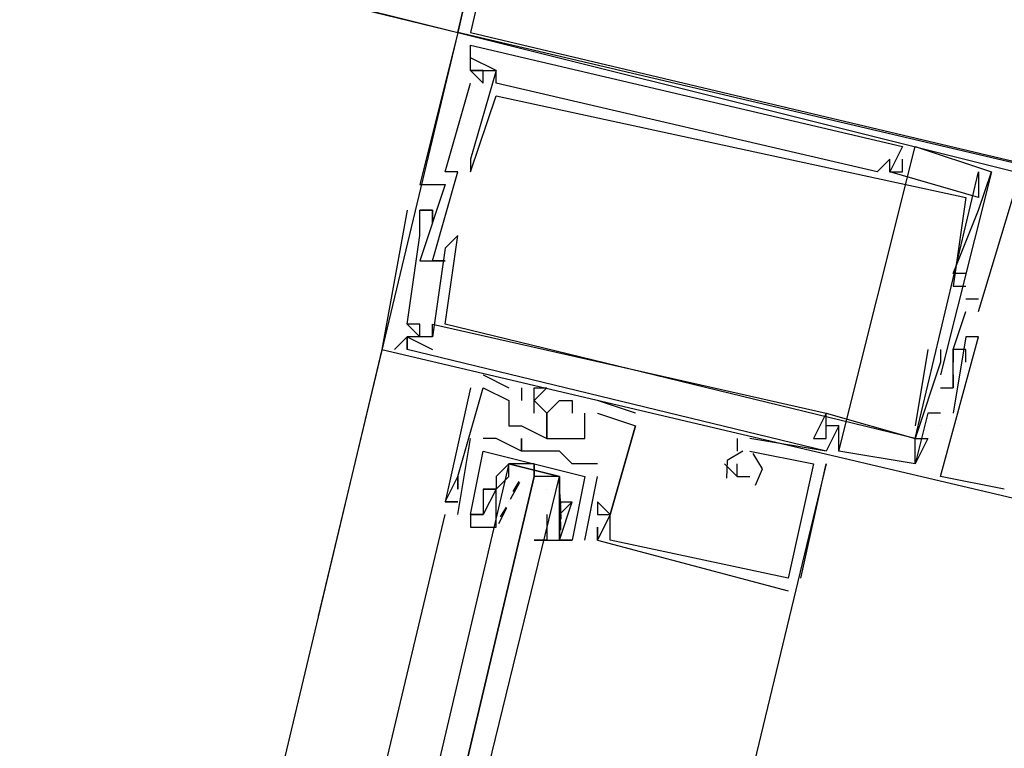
# Model space of a CAD drawing. Header units: feet. Extents: x -79 to 198, y -22 to 181.
# Tile 250 of 256: x 116.407 to 117.44, y 142.946 to 143.711. Entities that reach past the tile are written whole.
import ezdxf

# ---------------------------------------------------------------- set-up
doc = ezdxf.new("R2010")
doc.units = ezdxf.units.FT
doc.layers.add('A-LINEA', color=7, linetype='CONTINUOUS')

msp = doc.modelspace()

# ---------------------------------------------------------------- linework, layer by layer
at = {"layer": 'A-LINEA'}
for p, q in [((116.3733, 143.8178), (116.8667, 143.6978)), ((116.8667, 143.6978), (116.72, 143.0844)), ((116.8667, 143.6978), (116.8667, 143.6978)), ((116.8667, 143.6978), (116.8667, 143.6978)), ((116.8667, 143.6978), (116.8667, 143.6978)), ((116.8667, 143.6978), (116.8667, 143.6978)), ((116.8667, 143.6978), (116.8667, 143.6978)), ((116.8667, 143.6978), (116.8667, 143.6978)), ((116.88, 143.6844), (116.88, 143.6844)), ((116.88, 143.6844), (116.88, 143.6844)), ((116.88, 143.6844), (116.88, 143.6844)), ((116.88, 143.6711), (116.88, 143.6711)), ((116.88, 143.6711), (116.88, 143.6711)), ((116.88, 143.6711), (116.88, 143.6711)), ((116.88, 143.6578), (116.88, 143.6578)), ((116.88, 143.6578), (116.88, 143.6578)), ((116.88, 143.6578), (116.88, 143.6578)), ((116.88, 143.6578), (116.88, 143.6578)), ((116.88, 143.6578), (116.88, 143.6578)), ((116.88, 143.6578), (116.88, 143.6578)), ((116.88, 143.6578), (116.88, 143.6578)), ((116.88, 143.6578), (116.88, 143.6578)), ((116.88, 143.6578), (116.88, 143.6578)), ((116.8933, 143.6578), (116.8933, 143.6578)), ((116.8933, 143.6578), (116.8933, 143.6578)), ((116.8933, 143.6578), (116.8933, 143.6578)), ((116.9067, 143.6578), (116.9067, 143.6578)), ((116.9067, 143.6578), (116.9067, 143.6578)), ((116.9067, 143.6578), (116.9067, 143.6578)), ((116.9067, 143.6578), (116.9067, 143.6578)), ((116.9067, 143.6578), (116.9067, 143.6578)), ((116.9067, 143.6578), (116.9067, 143.6578)), ((116.88, 143.6444), (116.88, 143.6444)), ((116.88, 143.6444), (116.88, 143.6444)), ((116.88, 143.6444), (116.88, 143.6444)), ((116.8933, 143.6444), (116.8933, 143.6444)), ((116.8933, 143.6444), (116.8933, 143.6444)), ((116.8933, 143.6444), (116.8933, 143.6444)), ((116.9067, 143.6444), (116.9067, 143.6444)), ((116.9067, 143.6444), (116.9067, 143.6444)), ((116.9067, 143.6444), (116.9067, 143.6444)), ((116.9067, 143.6311), (116.9067, 143.6311)), ((116.9067, 143.6311), (116.9067, 143.6311)), ((116.9067, 143.6311), (116.9067, 143.6311)), ((117.2667, 143.2578), (117.3467, 143.5778)), ((117.2667, 143.2578), (117.3467, 143.5778)), ((117.2667, 143.2578), (117.3467, 143.5778)), ((117.3333, 143.5778), (117.3333, 143.5778)), ((117.3333, 143.5778), (117.3333, 143.5778)), ((117.3333, 143.5778), (117.3333, 143.5778)), ((117.3467, 143.5778), (117.3467, 143.5778)), ((117.3467, 143.5778), (117.3467, 143.5778)), ((117.3467, 143.5778), (117.3467, 143.5778)), ((116.88, 143.5644), (116.88, 143.5644)), ((116.88, 143.5644), (116.88, 143.5644)), ((116.88, 143.5644), (116.88, 143.5644)), ((117.32, 143.5644), (117.32, 143.5644)), ((117.32, 143.5644), (117.32, 143.5644)), ((117.32, 143.5644), (117.32, 143.5644)), ((117.32, 143.5644), (117.32, 143.5644)), ((117.32, 143.5644), (117.32, 143.5644)), ((117.32, 143.5644), (117.32, 143.5644)), ((117.3333, 143.5644), (117.3333, 143.5644)), ((117.3333, 143.5644), (117.3333, 143.5644)), ((117.3333, 143.5644), (117.3333, 143.5644)), ((117.3467, 143.5644), (117.3467, 143.5644)), ((117.3467, 143.5644), (117.3467, 143.5644)), ((117.3467, 143.5644), (117.3467, 143.5644)), ((116.8533, 143.5511), (116.8533, 143.5511)), ((116.8533, 143.5511), (116.8533, 143.5511)), ((116.8533, 143.5511), (116.8533, 143.5511)), ((116.8667, 143.5511), (116.8667, 143.5511)), ((116.8667, 143.5511), (116.8667, 143.5511)), ((116.8667, 143.5511), (116.8667, 143.5511)), ((116.88, 143.5511), (116.88, 143.5511)), ((116.88, 143.5511), (116.88, 143.5511)), ((116.88, 143.5511), (116.88, 143.5511)), ((117.3067, 143.5511), (117.3067, 143.5511)), ((117.3067, 143.5511), (117.3067, 143.5511)), ((117.3067, 143.5511), (117.3067, 143.5511)), ((117.32, 143.5511), (117.32, 143.5511)), ((117.32, 143.5511), (117.32, 143.5511)), ((117.32, 143.5511), (117.32, 143.5511)), ((117.32, 143.5511), (117.32, 143.5511)), ((117.32, 143.5511), (117.32, 143.5511)), ((117.32, 143.5511), (117.32, 143.5511)), ((117.32, 143.5511), (117.32, 143.5511)), ((117.32, 143.5511), (117.32, 143.5511)), ((117.32, 143.5511), (117.32, 143.5511)), ((117.3333, 143.5511), (117.3333, 143.5511)), ((117.3333, 143.5511), (117.3333, 143.5511)), ((117.3333, 143.5511), (117.3333, 143.5511)), ((117.4133, 143.5511), (117.4133, 143.5511)), ((117.4133, 143.5511), (117.4133, 143.5511)), ((117.4133, 143.5511), (117.4133, 143.5511)), ((117.4267, 143.5511), (117.4267, 143.5511)), ((117.4267, 143.5511), (117.4267, 143.5511)), ((117.4267, 143.5511), (117.4267, 143.5511)), ((117.4267, 143.5511), (117.4267, 143.5511)), ((117.4267, 143.5511), (117.4267, 143.5511)), ((117.4267, 143.5511), (117.4267, 143.5511)), ((116.8267, 143.5378), (116.8267, 143.5378)), ((116.8267, 143.5378), (116.8267, 143.5378)), ((116.8267, 143.5378), (116.8267, 143.5378)), ((116.8533, 143.5378), (116.8533, 143.5378)), ((116.8533, 143.5378), (116.8533, 143.5378)), ((116.8533, 143.5378), (116.8533, 143.5378)), ((117.4133, 143.4044), (117.4533, 143.5378)), ((117.4133, 143.4044), (117.4533, 143.5378)), ((117.4133, 143.4044), (117.4533, 143.5378)), ((117.4, 143.5244), (117.4, 143.5244)), ((117.4, 143.5244), (117.4, 143.5244)), ((117.4, 143.5244), (117.4, 143.5244)), ((117.4133, 143.5244), (117.4133, 143.5244)), ((117.4133, 143.5244), (117.4133, 143.5244)), ((117.4133, 143.5244), (117.4133, 143.5244)), ((116.8133, 143.5111), (116.8133, 143.5111)), ((116.8133, 143.5111), (116.8133, 143.5111)), ((116.8133, 143.5111), (116.8133, 143.5111)), ((116.8267, 143.5111), (116.8267, 143.5111)), ((116.8267, 143.5111), (116.8267, 143.5111)), ((116.8267, 143.5111), (116.8267, 143.5111)), ((116.8267, 143.5111), (116.8267, 143.5111)), ((116.8267, 143.5111), (116.8267, 143.5111)), ((116.8267, 143.5111), (116.8267, 143.5111)), ((116.84, 143.5111), (116.84, 143.5111)), ((116.84, 143.5111), (116.84, 143.5111)), ((116.84, 143.5111), (116.84, 143.5111)), ((116.84, 143.5111), (116.84, 143.5111)), ((116.84, 143.5111), (116.84, 143.5111)), ((116.84, 143.5111), (116.84, 143.5111)), ((117.4133, 143.5111), (117.4133, 143.5111)), ((117.4133, 143.5111), (117.4133, 143.5111)), ((117.4133, 143.5111), (117.4133, 143.5111)), ((116.84, 143.4978), (116.84, 143.4978)), ((116.84, 143.4978), (116.84, 143.4978)), ((116.84, 143.4978), (116.84, 143.4978)), ((116.8267, 143.4844), (116.8267, 143.4844)), ((116.8267, 143.4844), (116.8267, 143.4844)), ((116.8267, 143.4844), (116.8267, 143.4844)), ((116.8667, 143.4844), (116.8667, 143.4844)), ((116.8667, 143.4844), (116.8667, 143.4844)), ((116.8667, 143.4844), (116.8667, 143.4844)), ((116.8533, 143.4711), (116.8533, 143.4711)), ((116.8533, 143.4711), (116.8533, 143.4711)), ((116.8533, 143.4711), (116.8533, 143.4711)), ((116.8267, 143.4578), (116.8267, 143.4578)), ((116.8267, 143.4578), (116.8267, 143.4578)), ((116.8267, 143.4578), (116.8267, 143.4578)), ((116.84, 143.4578), (116.84, 143.4578)), ((116.84, 143.4578), (116.84, 143.4578)), ((116.84, 143.4578), (116.84, 143.4578)), ((116.8533, 143.4578), (116.8533, 143.4578)), ((116.8533, 143.4578), (116.8533, 143.4578)), ((116.8533, 143.4578), (116.8533, 143.4578)), ((116.8533, 143.4578), (116.8533, 143.4578)), ((116.8533, 143.4578), (116.8533, 143.4578)), ((116.8533, 143.4578), (116.8533, 143.4578)), ((117.3867, 143.4444), (117.3867, 143.4444)), ((117.3867, 143.4444), (117.3867, 143.4444)), ((117.3867, 143.4444), (117.3867, 143.4444)), ((117.4, 143.4444), (117.4, 143.4444)), ((117.4, 143.4444), (117.4, 143.4444)), ((117.4, 143.4444), (117.4, 143.4444)), ((117.3867, 143.4311), (117.3867, 143.4311)), ((117.3867, 143.4311), (117.3867, 143.4311)), ((117.3867, 143.4311), (117.3867, 143.4311)), ((117.4, 143.4311), (117.4, 143.4311)), ((117.4, 143.4311), (117.4, 143.4311)), ((117.4, 143.4311), (117.4, 143.4311)), ((117.4, 143.4178), (117.4133, 143.4178)), ((117.4, 143.4178), (117.4, 143.4178)), ((117.4, 143.4178), (117.4133, 143.4178)), ((117.4, 143.4178), (117.4, 143.4178)), ((117.4, 143.4178), (117.4133, 143.4178)), ((117.4, 143.4178), (117.4, 143.4178)), ((117.4133, 143.4178), (117.4133, 143.4178)), ((117.4133, 143.4178), (117.4133, 143.4178)), ((117.4133, 143.4178), (117.4133, 143.4178)), ((117.4, 143.4044), (117.4, 143.4044)), ((117.4, 143.4044), (117.4, 143.4044)), ((117.4, 143.4044), (117.4, 143.4044)), ((117.4133, 143.4044), (117.4133, 143.4044)), ((117.4133, 143.4044), (117.4133, 143.4044)), ((117.4133, 143.4044), (117.4133, 143.4044)), ((116.8133, 143.3911), (116.8133, 143.3911)), ((116.8133, 143.3911), (116.8133, 143.3911)), ((116.8133, 143.3911), (116.8133, 143.3911)), ((116.8133, 143.3911), (116.8133, 143.3911)), ((116.8133, 143.3911), (116.8133, 143.3911)), ((116.8133, 143.3911), (116.8133, 143.3911)), ((116.8267, 143.3911), (116.8267, 143.3911)), ((116.8267, 143.3911), (116.8267, 143.3911)), ((116.8267, 143.3911), (116.8267, 143.3911)), ((116.84, 143.3911), (116.84, 143.3911)), ((116.84, 143.3911), (116.84, 143.3911)), ((116.84, 143.3911), (116.84, 143.3911)), ((116.8533, 143.3911), (116.8533, 143.3911)), ((116.8533, 143.3911), (116.8533, 143.3911)), ((116.8533, 143.3911), (116.8533, 143.3911)), ((116.8, 143.3644), (116.8133, 143.3778)), ((116.8, 143.3644), (116.8133, 143.3778)), ((116.8, 143.3644), (116.8133, 143.3778)), ((116.8133, 143.3778), (116.8133, 143.3778)), ((116.8133, 143.3778), (116.8133, 143.3778)), ((116.8133, 143.3778), (116.8133, 143.3778)), ((116.8133, 143.3778), (116.8133, 143.3778)), ((116.8133, 143.3778), (116.8133, 143.3778)), ((116.8133, 143.3778), (116.8133, 143.3778)), ((116.8133, 143.3778), (116.8133, 143.3778)), ((116.8133, 143.3778), (116.8133, 143.3778)), ((116.8133, 143.3778), (116.8133, 143.3778)), ((116.8267, 143.3778), (116.8267, 143.3778)), ((116.8267, 143.3778), (116.8267, 143.3778)), ((116.8267, 143.3778), (116.8267, 143.3778)), ((116.84, 143.3778), (116.84, 143.3778)), ((116.84, 143.3778), (116.84, 143.3778)), ((116.84, 143.3778), (116.84, 143.3778)), ((116.84, 143.3778), (116.84, 143.3778)), ((116.84, 143.3778), (116.84, 143.3778)), ((116.84, 143.3778), (116.84, 143.3778)), ((117.4, 143.3778), (117.4, 143.3778)), ((117.4, 143.3778), (117.4, 143.3778)), ((117.4, 143.3778), (117.4, 143.3778)), ((117.4133, 143.3778), (117.4133, 143.3778)), ((117.4133, 143.3778), (117.4133, 143.3778)), ((117.4133, 143.3778), (117.4133, 143.3778)), ((116.7867, 143.3644), (115.0533, 136.0711)), ((116.7867, 143.3644), (116.7867, 143.3644)), ((116.7867, 143.3644), (116.7867, 143.3644)), ((116.7867, 143.3644), (116.7867, 143.3644)), ((116.8, 143.3644), (116.8, 143.3644)), ((116.8, 143.3644), (116.8, 143.3644)), ((116.8, 143.3644), (116.8, 143.3644)), ((116.8133, 143.3644), (116.8133, 143.3644)), ((116.8133, 143.3644), (116.8133, 143.3644)), ((116.8133, 143.3644), (116.8133, 143.3644)), ((116.8133, 143.3644), (116.8133, 143.3644)), ((116.8133, 143.3644), (116.8133, 143.3644)), ((116.8133, 143.3644), (116.8133, 143.3644)), ((116.84, 143.3644), (116.84, 143.3644)), ((116.84, 143.3644), (116.84, 143.3644)), ((116.84, 143.3644), (116.84, 143.3644)), ((117.36, 143.3644), (117.3467, 143.2844)), ((117.36, 143.3644), (117.3467, 143.2844)), ((117.36, 143.3644), (117.3467, 143.2844)), ((117.36, 143.3644), (117.36, 143.3644)), ((117.36, 143.3644), (117.36, 143.3644)), ((117.36, 143.3644), (117.36, 143.3644)), ((117.3733, 143.3644), (117.3733, 143.3644)), ((117.3733, 143.3644), (117.3733, 143.3644)), ((117.3733, 143.3644), (117.3733, 143.3644)), ((117.3867, 143.3644), (117.3867, 143.3644)), ((117.3867, 143.3644), (117.3867, 143.3644)), ((117.3867, 143.3644), (117.3867, 143.3644)), ((117.3867, 143.3644), (117.3867, 143.3644)), ((117.3867, 143.3644), (117.3867, 143.3644)), ((117.3867, 143.3644), (117.3867, 143.3644)), ((117.4, 143.3644), (117.4, 143.3644)), ((117.4, 143.3644), (117.4, 143.3644)), ((117.4, 143.3644), (117.4, 143.3644)), ((117.3733, 143.3511), (117.3733, 143.3511)), ((117.3733, 143.3511), (117.3733, 143.3511)), ((117.3733, 143.3511), (117.3733, 143.3511)), ((117.3867, 143.3511), (117.3867, 143.3511)), ((117.3867, 143.3511), (117.3867, 143.3511)), ((117.3867, 143.3511), (117.3867, 143.3511)), ((117.4, 143.3511), (117.4, 143.3511)), ((117.4, 143.3511), (117.4, 143.3511)), ((117.4, 143.3511), (117.4, 143.3511)), ((116.8933, 143.3378), (116.8933, 143.3378)), ((116.8933, 143.3378), (116.8933, 143.3378)), ((116.8933, 143.3378), (116.8933, 143.3378)), ((117.3733, 143.3378), (117.3733, 143.3378)), ((117.3733, 143.3378), (117.3733, 143.3378)), ((117.3733, 143.3378), (117.3733, 143.3378)), ((117.3867, 143.3378), (117.3867, 143.3378)), ((117.3867, 143.3378), (117.3867, 143.3378)), ((117.3867, 143.3378), (117.3867, 143.3378)), ((117.3867, 143.3378), (117.3867, 143.3378)), ((117.3867, 143.3378), (117.3867, 143.3378)), ((117.3867, 143.3378), (117.3867, 143.3378)), ((116.88, 143.3244), (116.88, 143.3244)), ((116.88, 143.3244), (116.88, 143.3244)), ((116.88, 143.3244), (116.88, 143.3244)), ((116.8933, 143.3244), (116.8933, 143.3244)), ((116.8933, 143.3244), (116.8933, 143.3244)), ((116.8933, 143.3244), (116.8933, 143.3244)), ((116.8933, 143.3244), (116.8933, 143.3244)), ((116.8933, 143.3244), (116.8933, 143.3244)), ((116.8933, 143.3244), (116.8933, 143.3244)), ((116.92, 143.3244), (116.92, 143.3244)), ((116.92, 143.3244), (116.92, 143.3244)), ((116.92, 143.3244), (116.92, 143.3244)), ((116.9333, 143.3244), (116.9333, 143.3244)), ((116.9333, 143.3244), (116.9333, 143.3244)), ((116.9333, 143.3244), (116.9333, 143.3244)), ((116.9467, 143.3244), (116.9467, 143.3244)), ((116.9467, 143.3244), (116.9467, 143.3244)), ((116.9467, 143.3244), (116.9467, 143.3244)), ((116.96, 143.3244), (116.96, 143.3244)), ((116.96, 143.3244), (116.96, 143.3244)), ((116.96, 143.3244), (116.96, 143.3244)), ((117.3733, 143.3244), (117.3733, 143.3244)), ((117.3733, 143.3244), (117.3733, 143.3244)), ((117.3733, 143.3244), (117.3733, 143.3244)), ((117.3867, 143.3244), (117.3867, 143.3244)), ((117.3867, 143.3244), (117.3867, 143.3244)), ((117.3867, 143.3244), (117.3867, 143.3244)), ((117.3867, 143.3244), (117.3867, 143.3244)), ((117.3867, 143.3244), (117.3867, 143.3244)), ((117.3867, 143.3244), (117.3867, 143.3244)), ((116.92, 143.3111), (116.92, 143.3111)), ((116.92, 143.3111), (116.92, 143.3111)), ((116.92, 143.3111), (116.92, 143.3111)), ((116.9333, 143.3111), (116.9333, 143.3111)), ((116.9333, 143.3111), (116.9333, 143.3111)), ((116.9333, 143.3111), (116.9333, 143.3111)), ((116.9467, 143.3111), (116.9467, 143.3111)), ((116.9467, 143.3111), (116.9467, 143.3111)), ((116.9467, 143.3111), (116.9467, 143.3111)), ((116.9733, 143.3111), (116.9733, 143.3111)), ((116.9733, 143.3111), (116.9733, 143.3111)), ((116.9733, 143.3111), (116.9733, 143.3111)), ((116.9867, 143.3111), (116.9867, 143.3111)), ((116.9867, 143.3111), (116.9867, 143.3111)), ((116.9867, 143.3111), (116.9867, 143.3111)), ((117.0533, 143.2978), (117.0133, 143.3111)), ((117.0133, 143.3111), (117.0133, 143.3111)), ((117.0533, 143.2978), (117.0133, 143.3111)), ((117.0133, 143.3111), (117.0133, 143.3111)), ((117.0533, 143.2978), (117.0133, 143.3111)), ((117.0133, 143.3111), (117.0133, 143.3111)), ((116.9467, 143.2978), (116.9467, 143.2978)), ((116.9467, 143.2978), (116.9467, 143.2978)), ((116.9467, 143.2978), (116.9467, 143.2978)), ((116.96, 143.2978), (116.96, 143.2978)), ((116.96, 143.2978), (116.96, 143.2978)), ((116.96, 143.2978), (116.96, 143.2978)), ((116.9867, 143.2978), (116.9867, 143.2978)), ((116.9867, 143.2978), (116.9867, 143.2978)), ((116.9867, 143.2978), (116.9867, 143.2978)), ((117, 143.2844), (117, 143.2978)), ((117, 143.2978), (117, 143.2978)), ((117, 143.2978), (117, 143.2978)), ((117, 143.2844), (117, 143.2978)), ((117, 143.2978), (117, 143.2978)), ((117, 143.2978), (117, 143.2978)), ((117, 143.2844), (117, 143.2978)), ((117, 143.2978), (117, 143.2978)), ((117, 143.2978), (117, 143.2978)), ((117.0133, 143.2978), (117.0133, 143.2978)), ((117.0133, 143.2978), (117.0133, 143.2978)), ((117.0133, 143.2978), (117.0133, 143.2978)), ((117.0133, 143.2978), (117.0133, 143.2978)), ((117.0133, 143.2978), (117.0133, 143.2978)), ((117.0133, 143.2978), (117.0133, 143.2978)), ((117.0533, 143.2978), (117.0533, 143.2978)), ((117.0533, 143.2978), (117.0533, 143.2978)), ((117.0533, 143.2978), (117.0533, 143.2978)), ((117.2533, 143.2978), (117.3467, 143.2711)), ((117.2533, 143.2978), (117.2533, 143.2978)), ((117.2533, 143.2978), (117.2533, 143.2978)), ((117.2533, 143.2978), (117.3467, 143.2711)), ((117.2533, 143.2978), (117.2533, 143.2978)), ((117.2533, 143.2978), (117.2533, 143.2978)), ((117.2533, 143.2978), (117.3467, 143.2711)), ((117.2533, 143.2978), (117.2533, 143.2978)), ((117.2533, 143.2978), (117.2533, 143.2978)), ((117.36, 143.2978), (117.36, 143.2978)), ((117.36, 143.2978), (117.36, 143.2978)), ((117.36, 143.2978), (117.36, 143.2978)), ((117.3733, 143.2978), (117.3733, 143.2978)), ((117.3733, 143.2978), (117.3733, 143.2978)), ((117.3733, 143.2978), (117.3733, 143.2978)), ((117.3733, 143.2978), (117.3733, 143.2978)), ((117.3733, 143.2978), (117.3733, 143.2978)), ((117.3733, 143.2978), (117.3733, 143.2978)), ((117.3733, 143.2978), (117.3733, 143.2978)), ((117.3733, 143.2978), (117.3733, 143.2978)), ((117.3733, 143.2978), (117.3733, 143.2978)), ((117.3867, 143.2978), (117.3867, 143.2978)), ((117.3867, 143.2978), (117.3867, 143.2978)), ((117.3867, 143.2978), (117.3867, 143.2978)), ((116.92, 143.2844), (116.92, 143.2844)), ((116.92, 143.2844), (116.92, 143.2844)), ((116.92, 143.2844), (116.92, 143.2844)), ((116.9333, 143.2844), (116.9333, 143.2844)), ((116.9333, 143.2844), (116.9333, 143.2844)), ((116.9333, 143.2844), (116.9333, 143.2844)), ((116.96, 143.2844), (116.96, 143.2844)), ((116.96, 143.2844), (116.96, 143.2844)), ((116.96, 143.2844), (116.96, 143.2844)), ((117, 143.2844), (117, 143.2844)), ((117, 143.2844), (117, 143.2844)), ((117, 143.2844), (117, 143.2844)), ((117.0533, 143.2844), (117.0533, 143.2844)), ((117.0533, 143.2844), (117.0533, 143.2844)), ((117.0533, 143.2844), (117.0533, 143.2844)), ((117.0533, 143.2844), (117.0533, 143.2844)), ((117.0533, 143.2844), (117.0533, 143.2844)), ((117.0533, 143.2844), (117.0533, 143.2844)), ((117.2533, 143.2844), (117.2533, 143.2844)), ((117.2533, 143.2844), (117.2533, 143.2844)), ((117.2533, 143.2844), (117.2533, 143.2844)), ((117.2533, 143.2844), (117.2533, 143.2844)), ((117.2533, 143.2844), (117.2533, 143.2844)), ((117.2533, 143.2844), (117.2533, 143.2844)), ((117.2533, 143.2844), (117.2533, 143.2844)), ((117.2533, 143.2844), (117.2533, 143.2844)), ((117.2533, 143.2844), (117.2533, 143.2844)), ((117.2667, 143.2844), (117.2667, 143.2844)), ((117.2667, 143.2844), (117.2667, 143.2844)), ((117.2667, 143.2844), (117.2667, 143.2844)), ((117.2667, 143.2844), (117.2667, 143.2844)), ((117.2667, 143.2844), (117.2667, 143.2844)), ((117.2667, 143.2844), (117.2667, 143.2844)), ((117.3467, 143.2844), (117.3467, 143.2844)), ((117.3467, 143.2844), (117.3467, 143.2844)), ((117.3467, 143.2844), (117.3467, 143.2844)), ((117.3733, 143.2844), (117.3733, 143.2844)), ((117.3733, 143.2844), (117.3733, 143.2844)), ((117.3733, 143.2844), (117.3733, 143.2844)), ((117.3733, 143.2844), (117.3733, 143.2844)), ((117.3733, 143.2844), (117.3733, 143.2844)), ((117.3733, 143.2844), (117.3733, 143.2844)), ((116.8667, 143.1911), (116.88, 143.2711)), ((116.8667, 143.1911), (116.88, 143.2711)), ((116.88, 143.2711), (116.88, 143.2711)), ((116.88, 143.2711), (116.88, 143.2711)), ((116.8933, 143.2711), (116.8933, 143.2711)), ((116.8933, 143.2711), (116.8933, 143.2711)), ((116.9067, 143.2711), (116.9067, 143.2711)), ((116.9067, 143.2711), (116.9067, 143.2711)), ((116.9333, 143.2711), (116.9333, 143.2711)), ((116.9333, 143.2711), (116.9333, 143.2711)), ((116.96, 143.2711), (116.96, 143.2711)), ((116.96, 143.2711), (116.96, 143.2711)), ((116.96, 143.2711), (116.96, 143.2711)), ((116.96, 143.2711), (116.96, 143.2711)), ((116.96, 143.2711), (116.96, 143.2711)), ((116.96, 143.2711), (116.96, 143.2711)), ((116.9867, 143.2711), (116.9867, 143.2711)), ((116.9867, 143.2711), (116.9867, 143.2711)), ((116.9867, 143.2711), (116.9867, 143.2711)), ((117, 143.2711), (117, 143.2711)), ((117, 143.2711), (117, 143.2711)), ((117, 143.2711), (117, 143.2711)), ((117.16, 143.2711), (117.16, 143.2578)), ((117.16, 143.2711), (117.16, 143.2711)), ((117.16, 143.2711), (117.16, 143.2578)), ((117.16, 143.2711), (117.16, 143.2711)), ((117.16, 143.2711), (117.16, 143.2578)), ((117.16, 143.2711), (117.16, 143.2711)), ((117.2533, 143.2578), (117.1733, 143.2711)), ((117.1733, 143.2711), (117.1733, 143.2711)), ((117.2533, 143.2578), (117.1733, 143.2711)), ((117.1733, 143.2711), (117.1733, 143.2711)), ((117.2533, 143.2578), (117.1733, 143.2711)), ((117.1733, 143.2711), (117.1733, 143.2711)), ((117.24, 143.2711), (117.24, 143.2711)), ((117.24, 143.2711), (117.24, 143.2711)), ((117.24, 143.2711), (117.24, 143.2711)), ((117.2533, 143.2711), (117.2533, 143.2711)), ((117.2533, 143.2711), (117.2533, 143.2711)), ((117.2533, 143.2711), (117.2533, 143.2711)), ((117.3467, 143.2711), (117.3467, 143.2711)), ((117.3467, 143.2711), (117.3467, 143.2711)), ((117.3467, 143.2711), (117.3467, 143.2711)), ((117.3467, 143.2711), (117.3467, 143.2711)), ((117.3467, 143.2711), (117.3467, 143.2711)), ((117.3467, 143.2711), (117.3467, 143.2711)), ((117.3467, 143.2711), (117.3467, 143.2711)), ((117.3467, 143.2711), (117.3467, 143.2711)), ((117.3467, 143.2711), (117.3467, 143.2711)), ((117.36, 143.2711), (117.36, 143.2711)), ((117.36, 143.2711), (117.36, 143.2711)), ((117.36, 143.2711), (117.36, 143.2711)), ((116.9333, 143.2578), (116.9333, 143.2578)), ((116.9333, 143.2578), (116.9333, 143.2578)), ((116.9333, 143.2578), (116.9333, 143.2578)), ((116.9333, 143.2578), (116.9333, 143.2578)), ((116.96, 143.2578), (116.96, 143.2578)), ((116.96, 143.2578), (116.96, 143.2578)), ((116.9733, 143.2578), (116.9733, 143.2578)), ((116.9733, 143.2578), (116.9733, 143.2578)), ((117.16, 143.2578), (117.16, 143.2578)), ((117.16, 143.2578), (117.16, 143.2578)), ((117.16, 143.2578), (117.16, 143.2578)), ((117.1733, 143.2578), (117.1733, 143.2578)), ((117.1733, 143.2578), (117.1733, 143.2578)), ((117.1733, 143.2578), (117.1733, 143.2578)), ((117.2533, 143.2578), (117.2533, 143.2578)), ((117.2533, 143.2578), (117.2533, 143.2578)), ((117.2533, 143.2578), (117.2533, 143.2578)), ((117.2533, 143.2578), (117.2533, 143.2578)), ((117.2533, 143.2578), (117.2533, 143.2578)), ((117.2533, 143.2578), (117.2533, 143.2578)), ((117.2667, 143.2578), (117.2667, 143.2578)), ((117.2667, 143.2578), (117.2667, 143.2578)), ((117.2667, 143.2578), (117.2667, 143.2578)), ((116.9467, 143.2444), (116.9467, 143.2311)), ((116.9867, 143.2444), (116.9867, 143.2444)), ((116.9867, 143.2444), (116.9867, 143.2444)), ((117.0133, 143.2444), (117.0133, 143.2444)), ((117.0133, 143.2444), (117.0133, 143.2444)), ((117.1467, 143.2444), (117.1467, 143.2444)), ((117.1467, 143.2444), (117.1467, 143.2444)), ((117.1467, 143.2444), (117.1467, 143.2444)), ((117.16, 143.2444), (117.16, 143.2444)), ((117.16, 143.2444), (117.16, 143.2444)), ((117.16, 143.2444), (117.16, 143.2444)), ((117.2267, 143.1244), (117.2533, 143.2444)), ((117.2267, 143.1244), (117.2533, 143.2444)), ((117.2267, 143.1244), (117.2533, 143.2444)), ((117.24, 143.2444), (117.24, 143.2444)), ((117.24, 143.2444), (117.24, 143.2444)), ((117.24, 143.2444), (117.24, 143.2444)), ((117.24, 143.2444), (117.24, 143.2444)), ((117.24, 143.2444), (117.24, 143.2444)), ((117.24, 143.2444), (117.24, 143.2444)), ((117.2533, 143.2444), (117.2533, 143.2444)), ((117.2533, 143.2444), (117.2533, 143.2444)), ((117.2533, 143.2444), (117.2533, 143.2444)), ((117.3467, 143.2444), (117.3467, 143.2444)), ((117.3467, 143.2444), (117.3467, 143.2444)), ((117.3467, 143.2444), (117.3467, 143.2444)), ((117.3467, 143.2444), (117.3467, 143.2444)), ((117.3467, 143.2444), (117.3467, 143.2444)), ((117.3467, 143.2444), (117.3467, 143.2444)), ((117.3467, 143.2444), (117.3467, 143.2444)), ((117.3467, 143.2444), (117.3467, 143.2444)), ((117.3467, 143.2444), (117.3467, 143.2444)), ((116.8667, 143.2311), (116.8667, 143.2311)), ((116.8667, 143.2311), (116.8667, 143.2311)), ((116.8667, 143.2311), (116.8667, 143.2311)), ((116.8667, 143.2311), (116.8667, 143.2311)), ((116.8667, 143.2311), (116.8667, 143.2311)), ((116.8667, 143.2311), (116.8667, 143.2311)), ((116.9067, 143.2311), (116.9067, 143.2311)), ((116.9067, 143.2311), (116.9067, 143.2311)), ((116.9067, 143.2311), (116.9067, 143.2311)), ((116.9067, 143.2311), (116.9067, 143.2311)), ((116.92, 143.2311), (116.92, 143.2311)), ((116.922, 143.2072), (116.9316, 143.2252)), ((116.9248, 143.2155), (116.9311, 143.2257)), ((117, 143.1644), (117.0133, 143.2311)), ((117, 143.2311), (117, 143.2311)), ((117, 143.1644), (117.0133, 143.2311)), ((117, 143.2311), (117, 143.2311)), ((117.0133, 143.2311), (117.0133, 143.2311)), ((117.0133, 143.2311), (117.0133, 143.2311)), ((117.16, 143.2311), (117.1733, 143.2311)), ((117.16, 143.2311), (117.16, 143.2311)), ((117.16, 143.2311), (117.16, 143.2311)), ((117.16, 143.2311), (117.1733, 143.2311)), ((117.16, 143.2311), (117.16, 143.2311)), ((117.16, 143.2311), (117.16, 143.2311)), ((117.16, 143.2311), (117.1733, 143.2311)), ((117.16, 143.2311), (117.16, 143.2311)), ((117.16, 143.2311), (117.16, 143.2311)), ((117.1733, 143.2311), (117.1733, 143.2311)), ((117.1733, 143.2311), (117.1733, 143.2311)), ((117.1733, 143.2311), (117.1733, 143.2311)), ((117.3733, 143.2311), (117.3733, 143.2311)), ((117.3733, 143.2311), (117.3733, 143.2311)), ((117.3733, 143.2311), (117.3733, 143.2311)), ((116.8667, 143.2178), (116.8667, 143.2178)), ((116.8667, 143.2178), (116.8667, 143.2178)), ((116.8667, 143.2178), (116.8667, 143.2178)), ((116.8933, 143.2178), (116.8933, 143.2178)), ((116.8933, 143.2178), (116.8933, 143.2178)), ((116.8933, 143.2178), (116.8933, 143.2178)), ((116.8933, 143.2178), (116.8933, 143.2178)), ((116.9067, 143.2178), (116.9067, 143.2178)), ((116.9067, 143.2178), (116.9067, 143.2178)), ((116.9067, 143.2178), (116.9067, 143.2178)), ((116.9067, 143.2178), (116.9067, 143.2178)), ((116.96, 143.2178), (116.96, 143.2178)), ((116.9735, 143.2143), (116.9745, 143.2024)), ((117.44, 143.2178), (117.44, 143.2178)), ((117.44, 143.2178), (117.44, 143.2178)), ((117.44, 143.2178), (117.44, 143.2178)), ((116.8533, 143.2044), (116.8533, 143.2044)), ((116.8533, 143.2044), (116.8533, 143.2044)), ((116.8533, 143.2044), (116.8533, 143.2044)), ((116.8533, 143.2044), (116.8533, 143.2044)), ((116.8533, 143.2044), (116.8533, 143.2044)), ((116.8533, 143.2044), (116.8533, 143.2044)), ((116.8667, 143.2044), (116.8667, 143.2044)), ((116.8667, 143.2044), (116.8667, 143.2044)), ((116.8667, 143.2044), (116.8667, 143.2044)), ((116.9067, 143.2044), (116.9067, 143.2044)), ((116.9067, 143.1911), (116.9067, 143.2044)), ((116.9067, 143.2044), (116.9067, 143.2044)), ((116.92, 143.2044), (116.92, 143.2044)), ((116.9733, 143.2044), (116.9733, 143.2044)), ((116.9733, 143.2044), (116.9733, 143.2044)), ((116.9742, 143.2068), (116.9748, 143.1863)), ((116.9867, 143.2044), (116.9867, 143.2044)), ((116.9867, 143.2044), (116.9867, 143.2044)), ((116.9867, 143.2044), (116.9867, 143.2044)), ((116.9867, 143.2044), (116.9867, 143.2044)), ((117.0133, 143.2044), (117.0133, 143.2044)), ((117.0133, 143.2044), (117.0133, 143.2044)), ((117.0133, 143.2044), (117.0133, 143.2044)), ((116.9097, 143.1818), (116.9181, 143.1981)), ((116.9115, 143.1889), (116.9177, 143.199)), ((116.9741, 143.1929), (116.9744, 143.1746)), ((116.4667, 141.5644), (116.8533, 143.1911)), ((116.8667, 143.1911), (116.8667, 143.1911)), ((116.8667, 143.1911), (116.8667, 143.1911)), ((116.88, 143.1911), (116.8933, 143.1911)), ((116.88, 143.1911), (116.88, 143.1911)), ((116.88, 143.1911), (116.88, 143.1911)), ((116.88, 143.1911), (116.8933, 143.1911)), ((116.88, 143.1911), (116.88, 143.1911)), ((116.88, 143.1911), (116.88, 143.1911)), ((116.8933, 143.1911), (116.8933, 143.1911)), ((116.8933, 143.1911), (116.8933, 143.1911)), ((116.8933, 143.1911), (116.8933, 143.1911)), ((116.8933, 143.1911), (116.8933, 143.1911)), ((116.9067, 143.1911), (116.9067, 143.1911)), ((116.9067, 143.1911), (116.9067, 143.1911)), ((116.96, 143.1911), (116.96, 143.1778)), ((116.96, 143.1911), (116.96, 143.1911)), ((116.9733, 143.1911), (116.9733, 143.1911)), ((116.9733, 143.1911), (116.9733, 143.1911)), ((116.9735, 143.1876), (116.9745, 143.1757)), ((117.0133, 143.1911), (117.0133, 143.1911)), ((117.0133, 143.1911), (117.0133, 143.1911)), ((117.0133, 143.1911), (117.0133, 143.1911)), ((117.0267, 143.1911), (117.0267, 143.1911)), ((117.0267, 143.1911), (117.0267, 143.1911)), ((117.0267, 143.1911), (117.0267, 143.1911)), ((117.0267, 143.1911), (117.0267, 143.1911)), ((117.0267, 143.1911), (117.0267, 143.1911)), ((117.0267, 143.1911), (117.0267, 143.1911)), ((117.0267, 143.1911), (117.0267, 143.1911)), ((117.0267, 143.1911), (117.0267, 143.1911)), ((117.0267, 143.1911), (117.0267, 143.1911)), ((116.96, 143.1778), (116.96, 143.1778)), ((116.96, 143.1778), (116.96, 143.1778)), ((116.9733, 143.1778), (116.9733, 143.1778)), ((116.9733, 143.1778), (116.9733, 143.1778)), ((117.0133, 143.1778), (117.0133, 143.1778)), ((117.0133, 143.1778), (117.0133, 143.1778)), ((117.0133, 143.1778), (117.0133, 143.1778)), ((116.9733, 143.1644), (116.9733, 143.1644)), ((116.9733, 143.1644), (116.9733, 143.1644)), ((116.9733, 143.1644), (116.9733, 143.1644)), ((116.9733, 143.1644), (116.9733, 143.1644)), ((116.9867, 143.1644), (116.9867, 143.1644)), ((116.9867, 143.1644), (116.9867, 143.1644)), ((116.9867, 143.1644), (116.9867, 143.1644)), ((116.9867, 143.1644), (116.9867, 143.1644)), ((117, 143.1644), (117, 143.1644)), ((117, 143.1644), (117, 143.1644)), ((117.0133, 143.1644), (117.0133, 143.1644)), ((117.0133, 143.1644), (117.0133, 143.1644)), ((117.0133, 143.1644), (117.0133, 143.1644)), ((117.0133, 143.1644), (117.0133, 143.1644)), ((117.0133, 143.1644), (117.0133, 143.1644)), ((117.0133, 143.1644), (117.0133, 143.1644)), ((117.0267, 143.1644), (117.0267, 143.1644)), ((117.0267, 143.1644), (117.0267, 143.1644)), ((117.0267, 143.1644), (117.0267, 143.1644)), ((117.2133, 143.1244), (117.2133, 143.1244)), ((117.2133, 143.1244), (117.2133, 143.1244)), ((117.2133, 143.1244), (117.2133, 143.1244)), ((117.2133, 143.1244), (117.2133, 143.1244)), ((117.2133, 143.1244), (117.2133, 143.1244)), ((117.2133, 143.1244), (117.2133, 143.1244)), ((117.2267, 143.1244), (117.2267, 143.1244)), ((117.2267, 143.1244), (117.2267, 143.1244)), ((117.2267, 143.1244), (117.2267, 143.1244)), ((117.2133, 143.1111), (117.2133, 143.1111)), ((117.2133, 143.1111), (117.2133, 143.1111)), ((117.2133, 143.1111), (117.2133, 143.1111))]:
    msp.add_line(p, q, dxfattribs=at)
for points in [[(116.8667, 143.6978), (117.6667, 143.4978), (117.8667, 144.3111), (117.0533, 144.5111), (116.8667, 143.6978)], [(116.88, 143.6978), (117.6667, 143.5111), (117.8533, 144.3111), (117.0667, 144.4978), (116.88, 143.6978)], [(116.7333, 143.7644), (116.64, 143.7911), (116.64, 143.7778), (116.7067, 143.7511), (116.7067, 143.7378), (116.8667, 143.6978), (117.0267, 144.3778), (117.0133, 144.3778), (117.0133, 144.3644)], [(116.7333, 143.7644), (116.64, 143.7911), (116.64, 143.7778), (116.7067, 143.7511), (116.7067, 143.7378), (116.8667, 143.6978), (117.0267, 144.3778), (117.0133, 144.3778), (117.0133, 144.3644)], [(116.7333, 143.7644), (116.64, 143.7911), (116.64, 143.7778), (116.7067, 143.7511), (116.7067, 143.7378), (116.8667, 143.6978), (117.0267, 144.3778), (117.0133, 144.3778), (117.0133, 144.3644)], [(117.5467, 143.5244), (117.5467, 143.5378), (116.8667, 143.6978), (116.8267, 143.5378), (116.8533, 143.5378), (116.8267, 143.4578), (116.8533, 143.4578), (116.84, 143.4578)], [(117.5467, 143.5244), (117.5467, 143.5378), (116.8667, 143.6978), (116.8267, 143.5378), (116.8533, 143.5378), (116.8267, 143.4578), (116.8533, 143.4578), (116.84, 143.4578)], [(117.5467, 143.5244), (117.5467, 143.5378), (116.8667, 143.6978), (116.8267, 143.5378), (116.8533, 143.5378), (116.8267, 143.4578), (116.8533, 143.4578), (116.84, 143.4578)], [(116.88, 143.6578), (116.8933, 143.6444), (116.8933, 143.6578), (116.88, 143.6578), (116.88, 143.6844), (117.3333, 143.5778), (117.32, 143.5511), (117.3333, 143.5511), (117.3333, 143.5644)], [(116.88, 143.6578), (116.8933, 143.6444), (116.8933, 143.6578), (116.88, 143.6578), (116.88, 143.6844), (117.3333, 143.5778), (117.32, 143.5511), (117.3333, 143.5511), (117.3333, 143.5644)], [(116.88, 143.6578), (116.8933, 143.6444), (116.8933, 143.6578), (116.88, 143.6578), (116.88, 143.6844), (117.3333, 143.5778), (117.32, 143.5511), (117.3333, 143.5511), (117.3333, 143.5644)], [(117.32, 143.5511), (117.32, 143.5644), (117.3067, 143.5511), (116.9067, 143.6444), (116.9067, 143.6578), (116.88, 143.6711)], [(117.32, 143.5511), (117.32, 143.5644), (117.3067, 143.5511), (116.9067, 143.6444), (116.9067, 143.6578), (116.88, 143.6711)], [(117.32, 143.5511), (117.32, 143.5644), (117.3067, 143.5511), (116.9067, 143.6444), (116.9067, 143.6578), (116.88, 143.6711)], [(116.88, 143.6578), (116.9067, 143.6578), (116.88, 143.5644), (116.88, 143.5511), (116.9067, 143.6311), (117.4, 143.5244), (117.3867, 143.4311), (117.3867, 143.4311), (117.4, 143.4311)], [(116.88, 143.6578), (116.9067, 143.6578), (116.88, 143.5644), (116.88, 143.5511), (116.9067, 143.6311), (117.4, 143.5244), (117.3867, 143.4311), (117.3867, 143.4311), (117.4, 143.4311)], [(116.88, 143.6578), (116.9067, 143.6578), (116.88, 143.5644), (116.88, 143.5511), (116.9067, 143.6311), (117.4, 143.5244), (117.3867, 143.4311), (117.3867, 143.4311), (117.4, 143.4311)], [(116.84, 143.4578), (116.8667, 143.5511), (116.8533, 143.5511), (116.88, 143.6444)], [(116.84, 143.4578), (116.8667, 143.5511), (116.8533, 143.5511), (116.88, 143.6444)], [(116.84, 143.4578), (116.8667, 143.5511), (116.8533, 143.5511), (116.88, 143.6444)], [(117.3467, 143.5778), (117.4267, 143.5511), (117.3733, 143.3378)], [(117.3467, 143.5778), (117.4267, 143.5511), (117.3733, 143.3378)], [(117.3467, 143.5778), (117.4267, 143.5511), (117.3733, 143.3378)], [(117.3067, 143.5511), (117.32, 143.5644), (117.32, 143.5644), (117.32, 143.5644)], [(117.3067, 143.5511), (117.32, 143.5644), (117.32, 143.5644), (117.32, 143.5644)], [(117.3067, 143.5511), (117.32, 143.5644), (117.32, 143.5644), (117.32, 143.5644)], [(117.4133, 143.5511), (117.4133, 143.5244), (117.32, 143.5511), (117.32, 143.5644)], [(117.4133, 143.5511), (117.4133, 143.5244), (117.32, 143.5511), (117.32, 143.5644)], [(117.4133, 143.5511), (117.4133, 143.5244), (117.32, 143.5511), (117.32, 143.5644)], [(117.3733, 143.3644), (117.3733, 143.3644), (117.3733, 143.3511), (117.3467, 143.2711), (117.36, 143.2711), (117.3467, 143.2444), (117.3467, 143.2711), (117.4133, 143.5511)], [(117.3733, 143.3644), (117.3733, 143.3644), (117.3733, 143.3511), (117.3467, 143.2711), (117.36, 143.2711), (117.3467, 143.2444), (117.3467, 143.2711), (117.4133, 143.5511)], [(117.3733, 143.3644), (117.3733, 143.3644), (117.3733, 143.3511), (117.3467, 143.2711), (117.36, 143.2711), (117.3467, 143.2444), (117.3467, 143.2711), (117.4133, 143.5511)], [(117.4, 143.4444), (117.3867, 143.4444), (117.4133, 143.5111), (117.4267, 143.5511)], [(117.4, 143.4444), (117.3867, 143.4444), (117.4133, 143.5111), (117.4267, 143.5511)], [(117.4, 143.4444), (117.3867, 143.4444), (117.4133, 143.5111), (117.4267, 143.5511)], [(116.8133, 143.5111), (116.7867, 143.3644), (117.4667, 143.2044)], [(116.8133, 143.5111), (116.7867, 143.3644), (117.4667, 143.2044)], [(116.8133, 143.5111), (116.7867, 143.3644), (117.4667, 143.2044)], [(116.8133, 143.3911), (116.8267, 143.3778), (116.8267, 143.3911), (116.8133, 143.3911), (116.8267, 143.4844), (116.8267, 143.5111), (116.84, 143.5111), (116.84, 143.4978), (116.84, 143.5111), (116.8267, 143.5111)], [(116.8133, 143.3911), (116.8267, 143.3778), (116.8267, 143.3911), (116.8133, 143.3911), (116.8267, 143.4844), (116.8267, 143.5111), (116.84, 143.5111), (116.84, 143.4978), (116.84, 143.5111), (116.8267, 143.5111)], [(116.8133, 143.3911), (116.8267, 143.3778), (116.8267, 143.3911), (116.8133, 143.3911), (116.8267, 143.4844), (116.8267, 143.5111), (116.84, 143.5111), (116.84, 143.4978), (116.84, 143.5111), (116.8267, 143.5111)], [(117.3467, 143.2711), (116.8533, 143.3911), (116.8667, 143.4844), (116.8533, 143.4711), (116.84, 143.3778), (116.8133, 143.3778), (116.8133, 143.3644), (116.8133, 143.3778), (116.84, 143.3644)], [(117.3467, 143.2711), (116.8533, 143.3911), (116.8667, 143.4844), (116.8533, 143.4711), (116.84, 143.3778), (116.8133, 143.3778), (116.8133, 143.3644), (116.8133, 143.3778), (116.84, 143.3644)], [(117.3467, 143.2711), (116.8533, 143.3911), (116.8667, 143.4844), (116.8533, 143.4711), (116.84, 143.3778), (116.8133, 143.3778), (116.8133, 143.3644), (116.8133, 143.3778), (116.84, 143.3644)], [(117.4, 143.3511), (117.4, 143.3644), (117.3867, 143.3644), (117.4, 143.4044)], [(117.4, 143.3511), (117.4, 143.3644), (117.3867, 143.3644), (117.4, 143.4044)], [(117.4, 143.3511), (117.4, 143.3644), (117.3867, 143.3644), (117.4, 143.4044)], [(116.84, 143.3778), (116.84, 143.3911), (117.2533, 143.2978), (117.24, 143.2711), (117.2533, 143.2711), (117.2533, 143.2844), (117.2533, 143.2978)], [(116.84, 143.3778), (116.84, 143.3911), (117.2533, 143.2978), (117.24, 143.2711), (117.2533, 143.2711), (117.2533, 143.2844), (117.2533, 143.2978)], [(116.84, 143.3778), (116.84, 143.3911), (117.2533, 143.2978), (117.24, 143.2711), (117.2533, 143.2711), (117.2533, 143.2844), (117.2533, 143.2978)], [(117.44, 143.2178), (117.3733, 143.2311), (117.4133, 143.3778), (117.4, 143.3778), (117.3867, 143.2978)], [(117.44, 143.2178), (117.3733, 143.2311), (117.4133, 143.3778), (117.4, 143.3778), (117.3867, 143.2978)], [(117.44, 143.2178), (117.3733, 143.2311), (117.4133, 143.3778), (117.4, 143.3778), (117.3867, 143.2978)], [(117.2667, 143.2844), (117.2533, 143.2578), (116.8133, 143.3644)], [(117.2667, 143.2844), (117.2533, 143.2578), (116.8133, 143.3644)], [(117.2667, 143.2844), (117.2533, 143.2578), (116.8133, 143.3644)], [(117.3733, 143.3244), (117.3867, 143.3244), (117.3867, 143.3378), (117.3867, 143.3244), (117.3867, 143.3378), (117.3867, 143.3644), (117.3867, 143.3511)], [(117.3733, 143.3244), (117.3867, 143.3244), (117.3867, 143.3378), (117.3867, 143.3244), (117.3867, 143.3378), (117.3867, 143.3644), (117.3867, 143.3511)], [(117.3733, 143.3244), (117.3867, 143.3244), (117.3867, 143.3378), (117.3867, 143.3244), (117.3867, 143.3378), (117.3867, 143.3644), (117.3867, 143.3511)], [(116.8933, 143.3378), (116.92, 143.3244), (116.92, 143.3244)], [(116.8933, 143.3378), (116.92, 143.3244), (116.92, 143.3244)], [(116.8933, 143.3378), (116.92, 143.3244), (116.92, 143.3244)], [(116.88, 143.3244), (116.8533, 143.2044), (116.8667, 143.2044), (116.8533, 143.2044), (116.8667, 143.2311), (116.8667, 143.2178), (116.8667, 143.2311), (116.8933, 143.3244), (116.92, 143.3111), (116.92, 143.2844), (116.9333, 143.2844), (116.96, 143.2711), (116.96, 143.2844), (116.96, 143.2711), (116.9867, 143.2711), (117, 143.2711), (117, 143.2978)], [(116.88, 143.3244), (116.8533, 143.2044), (116.8667, 143.2044), (116.8533, 143.2044), (116.8667, 143.2311), (116.8667, 143.2178), (116.8667, 143.2311), (116.8933, 143.3244), (116.92, 143.3111), (116.92, 143.2844), (116.9333, 143.2844), (116.96, 143.2711), (116.96, 143.2844), (116.96, 143.2711), (116.9867, 143.2711), (117, 143.2711), (117, 143.2978)], [(116.88, 143.3244), (116.8533, 143.2044), (116.8667, 143.2044), (116.8533, 143.2044), (116.8667, 143.2311), (116.8667, 143.2178), (116.8667, 143.2311), (116.8933, 143.3244), (116.92, 143.3111), (116.92, 143.2844), (116.9333, 143.2844), (116.96, 143.2711), (116.96, 143.2844), (116.96, 143.2711), (116.9867, 143.2711), (117, 143.2711), (117, 143.2978)], [(116.9333, 143.3244), (116.9333, 143.3111), (116.9333, 143.3111)], [(116.9333, 143.3244), (116.9333, 143.3111), (116.9333, 143.3111)], [(116.9333, 143.3244), (116.9333, 143.3111), (116.9333, 143.3111)], [(116.9467, 143.2978), (116.9467, 143.3244), (116.96, 143.3244), (116.9467, 143.3111), (116.96, 143.2978), (116.96, 143.2978), (116.9733, 143.3111), (116.9867, 143.3111), (116.9867, 143.2978), (116.9867, 143.2978)], [(116.9467, 143.2978), (116.9467, 143.3244), (116.96, 143.3244), (116.9467, 143.3111), (116.96, 143.2978), (116.96, 143.2978), (116.9733, 143.3111), (116.9867, 143.3111), (116.9867, 143.2978), (116.9867, 143.2978)], [(116.9467, 143.2978), (116.9467, 143.3244), (116.96, 143.3244), (116.9467, 143.3111), (116.96, 143.2978), (116.96, 143.2978), (116.9733, 143.3111), (116.9867, 143.3111), (116.9867, 143.2978), (116.9867, 143.2978)], [(116.96, 143.2844), (116.96, 143.2978), (116.96, 143.2844), (116.96, 143.2978), (116.96, 143.2844), (116.96, 143.2978)], [(116.96, 143.2844), (116.96, 143.2978), (116.96, 143.2844), (116.96, 143.2978), (116.96, 143.2844), (116.96, 143.2978)], [(116.96, 143.2844), (116.96, 143.2978), (116.96, 143.2844), (116.96, 143.2978), (116.96, 143.2844), (116.96, 143.2978)], [(117.0133, 143.2978), (117.0533, 143.2844), (117.0267, 143.1911), (117.0133, 143.2044), (117.0133, 143.1911), (117.0267, 143.1911), (117.0133, 143.1644), (117.0133, 143.1778), (117.0133, 143.1644), (117.2133, 143.1111)], [(117.0133, 143.2978), (117.0533, 143.2844), (117.0267, 143.1911), (117.0133, 143.2044), (117.0133, 143.1911), (117.0267, 143.1911), (117.0133, 143.1644), (117.0133, 143.1778), (117.0133, 143.1644), (117.2133, 143.1111)], [(117.0133, 143.2978), (117.0533, 143.2844), (117.0267, 143.1911), (117.0133, 143.2044), (117.0133, 143.1911), (117.0267, 143.1911), (117.0133, 143.1644), (117.0133, 143.1778), (117.0133, 143.1644), (117.2133, 143.1111)], [(117.3733, 143.2978), (117.36, 143.2978), (117.3467, 143.2444), (117.2667, 143.2578), (117.2667, 143.2844), (117.2533, 143.2844)], [(117.3733, 143.2978), (117.36, 143.2978), (117.3467, 143.2444), (117.2667, 143.2578), (117.2667, 143.2844), (117.2533, 143.2844)], [(117.3733, 143.2978), (117.36, 143.2978), (117.3467, 143.2444), (117.2667, 143.2578), (117.2667, 143.2844), (117.2533, 143.2844)], [(117.1733, 143.2578), (117.24, 143.2444), (117.2133, 143.1244), (117.0267, 143.1644), (117.0267, 143.1911), (117.0267, 143.1911), (117.0533, 143.2844), (117.0533, 143.2844)], [(117.1733, 143.2578), (117.24, 143.2444), (117.2133, 143.1244), (117.0267, 143.1644), (117.0267, 143.1911), (117.0267, 143.1911), (117.0533, 143.2844), (117.0533, 143.2844)], [(117.1733, 143.2578), (117.24, 143.2444), (117.2133, 143.1244), (117.0267, 143.1644), (117.0267, 143.1911), (117.0267, 143.1911), (117.0533, 143.2844), (117.0533, 143.2844)], [(117.0133, 143.2444), (116.9867, 143.2444), (116.9733, 143.2578), (116.96, 143.2578), (116.9333, 143.2578), (116.9333, 143.2711), (116.9333, 143.2578), (116.9067, 143.2711), (116.8933, 143.2711)], [(117.0133, 143.2444), (116.9867, 143.2444), (116.9733, 143.2578), (116.96, 143.2578), (116.9333, 143.2578), (116.9333, 143.2711), (116.9333, 143.2578), (116.9067, 143.2711), (116.8933, 143.2711)], [(116.8933, 143.2178), (116.8933, 143.1911), (116.88, 143.1911), (116.8933, 143.2578)], [(116.8933, 143.2178), (116.8933, 143.1911), (116.88, 143.1911), (116.8933, 143.2578)], [(116.8933, 143.2578), (117, 143.2311), (116.9867, 143.1644), (116.9733, 143.1644), (116.9867, 143.2044)], [(116.8933, 143.2578), (117, 143.2311), (116.9867, 143.1644), (116.9733, 143.1644), (116.9867, 143.2044)], [(117.1657, 143.2578), (117.1495, 143.2481), (117.1485, 143.2293)], [(117.1657, 143.2578), (117.1495, 143.2481), (117.1485, 143.2293)], [(117.1657, 143.2578), (117.1495, 143.2481), (117.1485, 143.2293)], [(117.1791, 143.2221), (117.1866, 143.2393), (117.1765, 143.2552)], [(117.1791, 143.2221), (117.1866, 143.2393), (117.1765, 143.2552)], [(117.1791, 143.2221), (117.1866, 143.2393), (117.1765, 143.2552)], [(117.2533, 143.2444), (116.8267, 141.4711), (116.44, 139.8044)], [(116.56, 141.5378), (116.9733, 143.2311), (116.96, 143.2311), (116.9467, 143.2311), (116.5467, 141.5378), (116.9467, 143.2311), (116.9467, 143.2444), (116.9333, 143.2444), (116.92, 143.2444), (116.52, 141.5378)], [(116.96, 143.1778), (116.96, 143.1644), (116.9467, 143.1644), (116.9733, 143.1644), (116.9867, 143.1644), (116.9733, 143.1644), (116.9733, 143.1778), (116.9733, 143.1911), (116.9733, 143.2044), (116.9733, 143.2311), (116.92, 143.2444), (116.9067, 143.2311), (116.9067, 143.2178), (116.8933, 143.1911), (116.88, 143.1911), (116.88, 143.1778), (116.9067, 143.1778), (116.9067, 143.1911)], [(116.9067, 143.2178), (116.92, 143.2311), (116.92, 143.2444), (116.9733, 143.2311), (116.9733, 143.2178), (116.9733, 143.2044)], [(117.1467, 143.2444), (117.16, 143.2311), (117.16, 143.2444), (117.16, 143.2444)], [(117.1467, 143.2444), (117.16, 143.2311), (117.16, 143.2444), (117.16, 143.2444)], [(117.1467, 143.2444), (117.16, 143.2311), (117.16, 143.2444), (117.16, 143.2444)], [(116.9067, 143.2044), (116.9067, 143.2178), (116.8933, 143.2178), (116.9067, 143.2178)], [(116.9067, 143.2044), (116.9067, 143.2178), (116.8933, 143.2178), (116.9067, 143.2178)], [(116.9733, 143.2044), (116.9867, 143.2044), (116.9733, 143.1911)], [(116.9733, 143.2044), (116.9867, 143.2044), (116.9733, 143.1911)], [(116.9733, 143.1778), (116.9733, 143.1644), (116.9867, 143.1644)], [(116.9733, 143.1778), (116.9733, 143.1644), (116.9867, 143.1644)]]:
    msp.add_lwpolyline(points, dxfattribs=at)

doc.saveas('drawing.dxf')
